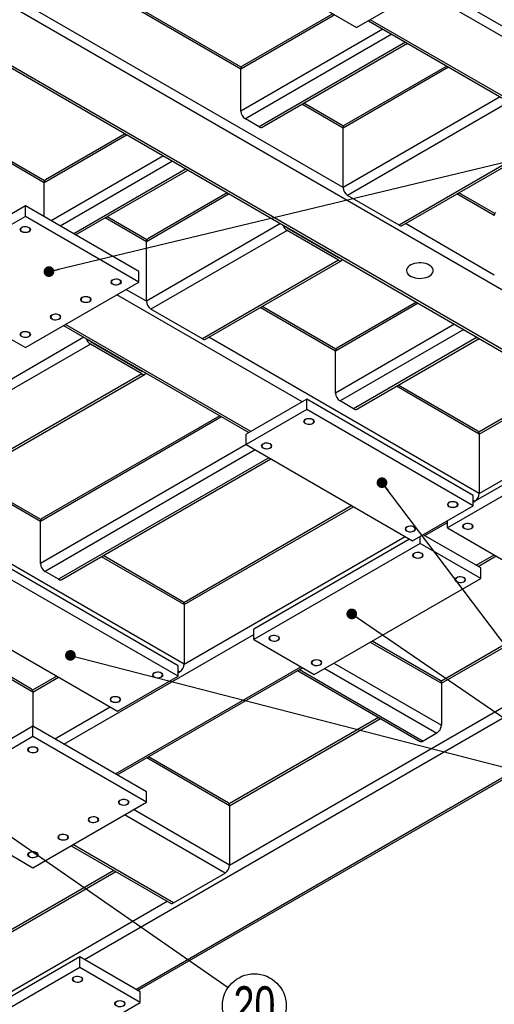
# Model space of a CAD drawing. Header units: millimetres. Extents: x 0 to 841, y 0 to 594.
# Tile 14 of 25: x 479 to 523, y 46 to 138. Entities that reach past the tile are written whole.
import ezdxf

# ---------------------------------------------------------------- set-up
doc = ezdxf.new("R2010")
doc.units = ezdxf.units.MM
doc.layers.add('NOTES', color=6, linetype='Continuous')
doc.layers.add('TRAIT-FINS', color=9, linetype='Continuous')
doc.layers.add('TRAIT-FORT', color=4, linetype='Continuous', lineweight=25)
doc.styles.add('SLDTEXTSTYLE0', font='TXT', dxfattribs={"width": 0.75})
doc.dimstyles.new('SLDDIMSTYLE0', dxfattribs={"dimtxt": 0.18, "dimasz": 1, "dimexe": 0, "dimexo": 0.0625, "dimgap": 0, "dimtad": 0, "dimtih": 1, "dimtoh": 1, "dimdec": 0, "dimrnd": 1e-09, "dimzin": 0, "dimdsep": 46, "dimtxsty": 'Standard', "dimblk1": 'DOT', "dimblk2": 'DOT', "dimsah": 1, "dimcen": 0.09, "dimadec": 0, "dimazin": 0, "dimtfac": 1, "dimtdec": 0, "dimtofl": 0, "dimtmove": 0, "dimatfit": 3, "dimldrblk": 'DOT', "dimfxl": 1, "dimfrac": 2, "dimtolj": 1, "dimtzin": 0, "dimarcsym": 0})

# ---------------------------------------------------------------- blocks, each defined once
blk = doc.blocks.new('_Dot')
at = {"color": 0, "linetype": 'ByBlock', "lineweight": -2}
blk.add_line((-0.5, 0), (-1, 0), dxfattribs=at)
at = {"color": 0, "linetype": 'ByBlock', "const_width": 0.5}
blk.add_lwpolyline([(-0.25, 0, 1), (0.25, 0, 1)], format="xyb", close=True, dxfattribs=at)
blk = doc.blocks.new('SW_NOTE_41')
at = {"layer": 'NOTES', "color": 0}
blk.add_circle((2.452, -1.699), 2.983, dxfattribs=at)
at = {"layer": 'NOTES', "color": 0, "insert": (2.461, 0.12), "char_height": 3.5, "attachment_point": 2, "style": 'SLDTEXTSTYLE0'}
blk.add_mtext('20', dxfattribs=at)

msp = doc.modelspace()

# ---------------------------------------------------------------- linework, layer by layer
at = {"layer": 'TRAIT-FINS', "lineweight": 18, "flags": 128}
for points in [[(479.247, 118.367), (479.139, 118.461), (479.1, 118.572), (479.139, 118.682), (479.247, 118.776), (479.409, 118.838), (479.6, 118.86), (479.792, 118.838), (479.954, 118.776), (480.062, 118.682), (480.1, 118.572), (480.062, 118.461), (479.954, 118.367), (479.792, 118.305), (479.6, 118.283), (479.409, 118.305), (479.247, 118.367)], [(487.732, 113.469), (487.624, 113.563), (487.586, 113.673), (487.624, 113.784), (487.732, 113.877), (487.894, 113.94), (488.086, 113.962), (488.277, 113.94), (488.439, 113.877), (488.548, 113.784), (488.586, 113.673), (488.548, 113.563), (488.439, 113.469), (488.277, 113.406), (488.086, 113.384), (487.894, 113.406), (487.732, 113.469)], [(484.904, 111.836), (484.795, 111.93), (484.757, 112.04), (484.795, 112.151), (484.904, 112.244), (485.066, 112.307), (485.257, 112.329), (485.449, 112.307), (485.611, 112.244), (485.719, 112.151), (485.757, 112.04), (485.719, 111.93), (485.611, 111.836), (485.449, 111.774), (485.257, 111.752), (485.066, 111.774), (484.904, 111.836)], [(482.075, 110.203), (481.967, 110.297), (481.929, 110.407), (481.967, 110.518), (482.075, 110.612), (482.238, 110.674), (482.429, 110.696), (482.62, 110.674), (482.782, 110.612), (482.891, 110.518), (482.929, 110.407), (482.891, 110.297), (482.782, 110.203), (482.62, 110.141), (482.429, 110.119), (482.238, 110.141), (482.075, 110.203)], [(479.247, 108.571), (479.139, 108.664), (479.1, 108.775), (479.139, 108.885), (479.247, 108.979), (479.409, 109.041), (479.6, 109.063), (479.792, 109.041), (479.954, 108.979), (480.062, 108.885), (480.1, 108.775), (480.062, 108.664), (479.954, 108.571), (479.792, 108.508), (479.6, 108.486), (479.409, 108.508), (479.247, 108.571)], [(505.763, 100.447), (505.655, 100.541), (505.617, 100.651), (505.655, 100.762), (505.763, 100.856), (505.926, 100.918), (506.117, 100.94), (506.308, 100.918), (506.471, 100.856), (506.579, 100.762), (506.617, 100.651), (506.579, 100.541), (506.471, 100.447), (506.308, 100.385), (506.117, 100.363), (505.926, 100.385), (505.763, 100.447)], [(501.804, 98.161), (501.695, 98.255), (501.657, 98.365), (501.695, 98.476), (501.804, 98.57), (501.966, 98.632), (502.157, 98.654), (502.349, 98.632), (502.511, 98.57), (502.619, 98.476), (502.657, 98.365), (502.619, 98.255), (502.511, 98.161), (502.349, 98.099), (502.157, 98.077), (501.966, 98.099), (501.804, 98.161)], [(519.198, 92.691), (519.09, 92.785), (519.052, 92.896), (519.09, 93.006), (519.198, 93.1), (519.361, 93.162), (519.552, 93.184), (519.743, 93.162), (519.906, 93.1), (520.014, 93.006), (520.052, 92.896), (520.014, 92.785), (519.906, 92.691), (519.743, 92.629), (519.552, 92.607), (519.361, 92.629), (519.198, 92.691)], [(520.613, 90.65), (520.504, 90.744), (520.466, 90.855), (520.504, 90.965), (520.613, 91.059), (520.775, 91.121), (520.966, 91.143), (521.158, 91.121), (521.32, 91.059), (521.428, 90.965), (521.466, 90.855), (521.428, 90.744), (521.32, 90.65), (521.158, 90.588), (520.966, 90.566), (520.775, 90.588), (520.613, 90.65)], [(515.239, 90.405), (515.13, 90.499), (515.092, 90.61), (515.13, 90.72), (515.239, 90.814), (515.401, 90.876), (515.592, 90.898), (515.784, 90.876), (515.946, 90.814), (516.054, 90.72), (516.092, 90.61), (516.054, 90.499), (515.946, 90.405), (515.784, 90.343), (515.592, 90.321), (515.401, 90.343), (515.239, 90.405)], [(515.946, 87.956), (515.837, 88.05), (515.799, 88.16), (515.837, 88.271), (515.946, 88.364), (516.108, 88.427), (516.299, 88.449), (516.491, 88.427), (516.653, 88.364), (516.761, 88.271), (516.799, 88.16), (516.761, 88.05), (516.653, 87.956), (516.491, 87.894), (516.299, 87.872), (516.108, 87.894), (515.946, 87.956)], [(519.906, 85.67), (519.797, 85.764), (519.759, 85.874), (519.797, 85.985), (519.906, 86.079), (520.068, 86.141), (520.259, 86.163), (520.45, 86.141), (520.613, 86.079), (520.721, 85.985), (520.759, 85.874), (520.721, 85.764), (520.613, 85.67), (520.45, 85.608), (520.259, 85.586), (520.068, 85.608), (519.906, 85.67)], [(502.511, 80.2), (502.402, 80.294), (502.364, 80.404), (502.402, 80.515), (502.511, 80.609), (502.673, 80.671), (502.864, 80.693), (503.056, 80.671), (503.218, 80.609), (503.326, 80.515), (503.364, 80.404), (503.326, 80.294), (503.218, 80.2), (503.056, 80.138), (502.864, 80.116), (502.673, 80.138), (502.511, 80.2)], [(506.471, 77.914), (506.362, 78.008), (506.324, 78.119), (506.362, 78.229), (506.471, 78.323), (506.633, 78.385), (506.824, 78.407), (507.015, 78.385), (507.178, 78.323), (507.286, 78.229), (507.324, 78.119), (507.286, 78.008), (507.178, 77.914), (507.015, 77.852), (506.824, 77.83), (506.633, 77.852), (506.471, 77.914)], [(491.621, 76.771), (491.513, 76.865), (491.475, 76.976), (491.513, 77.086), (491.621, 77.18), (491.783, 77.242), (491.975, 77.264), (492.166, 77.242), (492.328, 77.18), (492.437, 77.086), (492.475, 76.976), (492.437, 76.865), (492.328, 76.771), (492.166, 76.709), (491.975, 76.687), (491.783, 76.709), (491.621, 76.771)], [(487.661, 74.486), (487.553, 74.579), (487.515, 74.69), (487.553, 74.8), (487.661, 74.894), (487.824, 74.956), (488.015, 74.978), (488.206, 74.956), (488.369, 74.894), (488.477, 74.8), (488.515, 74.69), (488.477, 74.579), (488.369, 74.486), (488.206, 74.423), (488.015, 74.401), (487.824, 74.423), (487.661, 74.486)], [(479.954, 69.791), (479.846, 69.885), (479.808, 69.995), (479.846, 70.106), (479.954, 70.199), (480.116, 70.262), (480.308, 70.284), (480.499, 70.262), (480.661, 70.199), (480.77, 70.106), (480.808, 69.995), (480.77, 69.885), (480.661, 69.791), (480.499, 69.729), (480.308, 69.707), (480.116, 69.729), (479.954, 69.791)], [(488.439, 64.893), (488.331, 64.986), (488.293, 65.097), (488.331, 65.207), (488.439, 65.301), (488.602, 65.364), (488.793, 65.385), (488.984, 65.364), (489.146, 65.301), (489.255, 65.207), (489.293, 65.097), (489.255, 64.986), (489.146, 64.893), (488.984, 64.83), (488.793, 64.808), (488.602, 64.83), (488.439, 64.893)], [(485.611, 63.26), (485.502, 63.354), (485.464, 63.464), (485.502, 63.574), (485.611, 63.668), (485.773, 63.731), (485.964, 63.753), (486.156, 63.731), (486.318, 63.668), (486.426, 63.574), (486.464, 63.464), (486.426, 63.354), (486.318, 63.26), (486.156, 63.197), (485.964, 63.175), (485.773, 63.197), (485.611, 63.26)], [(482.782, 61.627), (482.674, 61.721), (482.636, 61.831), (482.674, 61.942), (482.782, 62.035), (482.945, 62.098), (483.136, 62.12), (483.327, 62.098), (483.49, 62.035), (483.598, 61.942), (483.636, 61.831), (483.598, 61.721), (483.49, 61.627), (483.327, 61.565), (483.136, 61.543), (482.945, 61.565), (482.782, 61.627)], [(479.954, 59.994), (479.846, 60.088), (479.808, 60.198), (479.846, 60.309), (479.954, 60.402), (480.116, 60.465), (480.308, 60.487), (480.499, 60.465), (480.661, 60.402), (480.77, 60.309), (480.808, 60.198), (480.77, 60.088), (480.661, 59.994), (480.499, 59.932), (480.308, 59.91), (480.116, 59.932), (479.954, 59.994)], [(484.126, 48.36), (484.018, 48.454), (483.98, 48.565), (484.018, 48.675), (484.126, 48.769), (484.288, 48.831), (484.48, 48.853), (484.671, 48.831), (484.833, 48.769), (484.941, 48.675), (484.98, 48.565), (484.941, 48.454), (484.833, 48.36), (484.671, 48.298), (484.48, 48.276), (484.288, 48.298), (484.126, 48.36)], [(488.086, 46.075), (487.977, 46.168), (487.939, 46.279), (487.977, 46.389), (488.086, 46.483), (488.248, 46.545), (488.439, 46.567), (488.631, 46.545), (488.793, 46.483), (488.901, 46.389), (488.939, 46.279), (488.901, 46.168), (488.793, 46.075), (488.631, 46.012), (488.439, 45.99), (488.248, 46.012), (488.086, 46.075)]]:
    msp.add_lwpolyline(points, dxfattribs=at)
at = {"layer": 'TRAIT-FORT', "lineweight": 25}
for p, q in [((534.826, 131.43), (450.821, 179.925)), ((539.987, 103.795), (426.143, 169.516)), ((421.035, 166.71), (534.879, 100.989)), ((535.179, 101.019), (421.335, 166.74)), ((509.299, 122.491), (444.421, 159.944)), ((495.015, 146.411), (510.572, 137.431)), ((499.753, 133.554), (487.414, 140.677)), ((499.791, 133.735), (487.589, 140.779)), ((510.572, 137.431), (516.229, 140.696)), ((533.977, 130.94), (516.229, 141.186)), ((508.52, 138.615), (499.753, 133.554)), ((508.344, 138.716), (499.877, 133.829)), ((511.669, 138.064), (528.993, 128.063)), ((529.169, 128.165), (511.845, 138.165)), ((513.012, 137.289), (499.753, 129.634)), ((513.861, 136.799), (500.177, 128.9)), ((515.133, 136.064), (501.45, 128.165)), ((501.75, 128.135), (515.309, 135.963)), ((499.753, 129.634), (499.753, 133.554)), ((519.163, 133.738), (509.299, 128.043)), ((518.988, 133.839), (509.423, 128.318)), ((523.972, 130.961), (509.299, 122.491)), ((481.368, 122.94), (469.029, 130.064)), ((481.406, 123.121), (469.205, 130.165)), ((509.299, 128.043), (505.445, 130.268)), ((509.337, 128.224), (505.621, 130.369)), ((524.572, 130.328), (509.723, 121.756)), ((501.45, 128.165), (500.177, 128.9)), ((509.299, 122.491), (509.299, 128.043)), ((489.111, 127.41), (481.368, 122.94)), ((488.935, 127.512), (481.493, 123.215)), ((492.506, 125.451), (482.004, 119.388)), ((526.27, 125.756), (514.532, 118.98)), ((514.832, 118.95), (526.27, 125.553)), ((493.355, 124.961), (482.853, 118.898)), ((494.627, 124.226), (484.126, 118.164)), ((484.301, 118.062), (494.803, 124.125)), ((481.368, 119.756), (481.368, 122.94)), ((498.657, 121.9), (490.914, 117.43)), ((498.481, 122.001), (491.038, 117.704)), ((514.532, 118.98), (509.723, 121.756)), ((523.441, 119.879), (519.941, 121.9)), ((523.479, 120.06), (520.116, 122.001)), ((479.6, 120.776), (468.994, 114.653)), ((479.6, 119.796), (479.6, 120.776)), ((490.207, 114.653), (479.6, 120.776)), ((479.6, 119.796), (468.994, 113.673)), ((490.207, 113.673), (479.6, 119.796)), ((490.914, 117.43), (487.06, 119.655)), ((490.952, 117.611), (487.236, 119.756)), ((503.466, 119.123), (490.914, 111.877)), ((504.102, 118.757), (504.066, 118.736)), ((504.066, 118.735), (508.875, 115.959)), ((523.441, 114.326), (515.132, 119.123)), ((504.066, 118.49), (491.338, 111.142)), ((508.875, 115.714), (504.066, 118.49)), ((490.914, 111.877), (490.914, 117.43)), ((508.911, 115.98), (508.875, 115.959)), ((508.875, 115.714), (496.147, 108.367)), ((496.447, 108.337), (509.175, 115.685)), ((490.207, 113.673), (490.207, 114.653)), ((468.994, 113.673), (479.6, 107.55)), ((479.6, 107.55), (490.207, 113.673)), ((505.481, 102.488), (488.157, 112.489)), ((490.914, 111.877), (489.005, 112.979)), ((508.592, 107.225), (501.556, 111.286)), ((508.63, 107.406), (501.732, 111.388)), ((516.335, 111.695), (508.592, 107.225)), ((516.159, 111.796), (508.716, 107.499)), ((496.147, 108.367), (491.338, 111.142)), ((483.173, 109.612), (500.497, 99.611)), ((500.672, 99.713), (483.348, 109.714)), ((519.73, 109.735), (508.592, 103.305)), ((485.082, 108.51), (463.337, 95.957)), ((522.027, 93.916), (496.747, 108.51)), ((520.578, 109.245), (509.016, 102.57)), ((521.851, 108.51), (510.289, 101.836)), ((485.682, 107.877), (463.761, 95.222)), ((485.717, 108.143), (485.681, 108.122)), ((485.682, 108.122), (490.49, 105.346)), ((490.49, 105.101), (485.682, 107.877)), ((510.589, 101.806), (522.027, 108.409)), ((508.592, 103.305), (508.592, 107.225)), ((490.49, 105.101), (468.57, 92.447)), ((468.87, 92.417), (490.79, 105.071)), ((490.526, 105.367), (490.49, 105.346)), ((522.027, 99.469), (514.284, 103.939)), ((521.903, 99.743), (514.459, 104.04)), ((529.594, 104.04), (521.989, 99.65)), ((522.027, 99.469), (529.77, 103.939)), ((505.905, 102.733), (500.248, 99.468)), ((505.905, 101.754), (505.905, 102.733)), ((521.461, 93.753), (505.905, 102.733)), ((510.289, 101.836), (509.016, 102.57)), ((497.774, 101.183), (481.139, 91.579)), ((505.905, 101.754), (500.248, 98.488)), ((521.461, 92.773), (505.905, 101.754)), ((522.027, 93.916), (534.579, 101.162)), ((497.95, 101.081), (481.015, 91.305)), ((498.692, 59.219), (569.898, 100.325)), ((534.613, 100.692), (521.461, 93.1)), ((500.248, 98.488), (500.248, 99.468)), ((534.613, 99.713), (519.057, 90.732)), ((522.027, 99.469), (522.027, 93.916)), ((500.248, 98.488), (481.015, 87.385)), ((500.248, 98.488), (515.804, 89.507)), ((501.096, 97.998), (481.439, 86.65)), ((502.369, 97.264), (482.712, 85.916)), ((483.012, 85.886), (502.545, 97.162)), ((481.015, 91.305), (473.979, 95.366)), ((481.053, 91.486), (474.155, 95.468)), ((521.461, 92.773), (521.461, 93.753)), ((521.603, 93.181), (521.461, 93.263)), ((521.461, 93.1), (521.603, 93.181)), ((494.45, 77.996), (469.17, 92.59)), ((510.112, 92.793), (494.412, 83.73)), ((494.45, 83.549), (510.288, 92.692)), ((515.804, 89.507), (521.461, 92.773)), ((481.015, 87.385), (481.015, 91.305)), ((516.936, 89.997), (519.057, 91.222)), ((519.057, 90.732), (519.057, 91.385)), ((519.057, 90.732), (524.714, 87.466)), ((494.45, 77.996), (515.097, 89.916)), ((515.521, 89.671), (500.955, 81.262)), ((516.511, 89.263), (500.955, 80.282)), ((516.511, 89.263), (516.511, 89.916)), ((522.168, 85.997), (516.511, 89.263)), ((522.168, 86.977), (516.794, 90.079)), ((494.45, 83.549), (486.706, 88.019)), ((494.325, 83.824), (486.882, 88.12)), ((521.744, 87.222), (523.441, 88.201)), ((521.92, 87.12), (523.617, 88.1)), ((493.884, 77.833), (478.328, 86.813)), ((482.712, 85.916), (481.439, 86.65)), ((522.168, 85.997), (522.168, 86.977)), ((493.884, 76.853), (478.328, 85.834)), ((506.612, 77.016), (522.168, 85.997)), ((531.716, 84.038), (518.453, 76.382)), ((518.491, 76.201), (531.891, 83.937)), ((494.45, 83.549), (494.45, 77.996)), ((472.671, 82.568), (488.227, 73.587)), ((500.955, 80.282), (500.955, 81.262)), ((483.207, 70.526), (500.955, 80.772)), ((485.116, 50.402), (537.442, 80.609)), ((500.955, 80.282), (506.612, 77.016)), ((511.846, 80.038), (518.491, 76.201)), ((518.367, 76.476), (512.021, 80.139)), ((480.183, 75.659), (474.155, 79.14)), ((480.308, 75.385), (473.979, 79.038)), ((488.015, 67.75), (505.339, 77.751)), ((488.191, 67.649), (505.515, 77.65)), ((489.924, 47.626), (541.826, 77.588)), ((490.1, 47.524), (542.001, 77.487)), ((493.884, 76.853), (493.884, 77.833)), ((494.025, 77.261), (493.884, 77.343)), ((493.884, 77.18), (494.025, 77.261)), ((505.057, 77.385), (516.494, 70.782)), ((505.232, 77.487), (516.794, 70.812)), ((507.602, 77.588), (518.067, 71.547)), ((508.451, 78.078), (518.491, 72.282)), ((482.535, 76.874), (480.269, 75.566)), ((480.308, 75.385), (482.711, 76.772)), ((488.227, 73.587), (493.884, 76.853)), ((518.491, 76.201), (518.491, 72.282)), ((480.308, 75.385), (480.308, 72.2)), ((482.358, 71.016), (487.52, 73.996)), ((512.624, 73.017), (498.654, 64.952)), ((498.692, 64.771), (512.8, 72.915)), ((480.308, 72.2), (469.701, 66.077)), ((480.308, 71.22), (480.308, 72.2)), ((490.914, 66.077), (480.308, 72.2)), ((480.308, 71.22), (469.701, 65.097)), ((490.914, 65.097), (480.308, 71.22)), ((518.067, 71.547), (516.794, 70.812)), ((498.692, 64.771), (490.949, 69.241)), ((498.568, 65.046), (491.125, 69.343)), ((490.914, 65.097), (490.914, 66.077)), ((469.701, 65.097), (480.308, 58.974)), ((480.308, 58.974), (490.914, 65.097)), ((498.692, 59.219), (489.712, 64.403)), ((498.692, 64.771), (498.692, 59.219)), ((498.268, 58.484), (488.864, 63.913)), ((483.88, 61.036), (493.16, 55.679)), ((493.46, 55.708), (484.055, 61.137)), ((487.875, 58.73), (448.488, 35.992)), ((448.488, 35.789), (488.051, 58.628)), ((493.46, 55.708), (498.268, 58.484)), ((450.538, 31.42), (492.86, 55.852)), ((484.692, 50.647), (469.135, 41.666)), ((484.692, 49.667), (484.692, 50.647)), ((490.348, 47.381), (484.692, 50.647)), ((484.692, 49.667), (469.135, 40.686)), ((490.348, 46.401), (484.692, 49.667)), ((490.348, 46.401), (490.348, 47.381)), ((474.792, 37.421), (490.348, 46.401))]:
    msp.add_line(p, q, dxfattribs=at)
at = {"layer": 'TRAIT-FORT', "lineweight": 25, "flags": 128}
for points in [[(479.282, 118.388), (479.385, 118.344), (479.505, 118.318), (479.633, 118.312), (479.758, 118.328), (479.87, 118.364), (479.961, 118.416), (480.022, 118.481), (480.049, 118.553), (480.04, 118.627), (479.995, 118.696), (479.919, 118.755), (479.816, 118.8), (479.696, 118.825), (479.568, 118.831), (479.443, 118.815), (479.331, 118.78), (479.24, 118.727), (479.179, 118.662), (479.152, 118.59), (479.161, 118.516), (479.206, 118.447), (479.282, 118.388)], [(517.363, 115.246), (517.201, 115.325), (517.018, 115.387), (516.82, 115.43), (516.612, 115.453), (516.4, 115.456), (516.19, 115.438), (515.989, 115.399), (515.802, 115.342), (515.634, 115.267), (515.49, 115.177), (515.375, 115.074), (515.292, 114.961), (515.243, 114.842), (515.23, 114.72), (515.252, 114.598), (515.31, 114.481), (515.401, 114.37), (515.524, 114.27), (515.674, 114.184), (515.847, 114.113), (516.038, 114.06), (516.242, 114.027), (516.453, 114.014), (516.664, 114.022), (516.871, 114.05), (517.066, 114.098), (517.244, 114.165), (517.4, 114.247), (517.53, 114.344), (517.629, 114.452), (517.695, 114.569), (517.727, 114.69), (517.722, 114.812), (517.682, 114.932), (517.607, 115.047), (517.5, 115.152), (517.363, 115.246)], [(517.363, 115.246), (517.201, 115.325), (517.018, 115.387), (516.82, 115.43), (516.612, 115.453), (516.4, 115.456), (516.19, 115.438), (515.989, 115.399), (515.802, 115.342), (515.634, 115.267), (515.49, 115.177), (515.375, 115.074), (515.292, 114.961), (515.243, 114.842), (515.23, 114.72), (515.252, 114.598), (515.31, 114.481), (515.401, 114.37), (515.524, 114.27), (515.674, 114.184), (515.847, 114.113), (516.038, 114.06), (516.242, 114.027), (516.453, 114.014), (516.664, 114.022), (516.871, 114.05), (517.066, 114.098), (517.244, 114.165), (517.4, 114.247), (517.53, 114.344), (517.629, 114.452), (517.695, 114.569), (517.727, 114.69), (517.722, 114.812), (517.682, 114.932), (517.607, 115.047), (517.5, 115.152), (517.363, 115.246)], [(487.768, 113.489), (487.87, 113.445), (487.99, 113.419), (488.118, 113.414), (488.243, 113.43), (488.355, 113.465), (488.446, 113.517), (488.507, 113.582), (488.535, 113.655), (488.525, 113.728), (488.481, 113.798), (488.404, 113.857), (488.301, 113.901), (488.181, 113.927), (488.054, 113.932), (487.928, 113.917), (487.816, 113.881), (487.726, 113.829), (487.664, 113.764), (487.637, 113.692), (487.646, 113.618), (487.691, 113.549), (487.768, 113.489)], [(484.939, 111.857), (485.042, 111.812), (485.162, 111.786), (485.289, 111.781), (485.415, 111.797), (485.527, 111.832), (485.618, 111.885), (485.679, 111.95), (485.706, 112.022), (485.697, 112.096), (485.652, 112.165), (485.576, 112.224), (485.473, 112.268), (485.353, 112.294), (485.225, 112.299), (485.1, 112.284), (484.988, 112.248), (484.897, 112.196), (484.836, 112.131), (484.808, 112.059), (484.818, 111.985), (484.862, 111.916), (484.939, 111.857)], [(482.111, 110.224), (482.213, 110.179), (482.333, 110.154), (482.461, 110.148), (482.586, 110.164), (482.699, 110.2), (482.789, 110.252), (482.851, 110.317), (482.878, 110.389), (482.869, 110.463), (482.824, 110.532), (482.747, 110.591), (482.645, 110.635), (482.525, 110.661), (482.397, 110.667), (482.272, 110.651), (482.159, 110.615), (482.069, 110.563), (482.007, 110.498), (481.98, 110.426), (481.989, 110.352), (482.034, 110.283), (482.111, 110.224)], [(479.282, 108.591), (479.385, 108.547), (479.505, 108.521), (479.633, 108.516), (479.758, 108.531), (479.87, 108.567), (479.961, 108.619), (480.022, 108.684), (480.049, 108.756), (480.04, 108.83), (479.995, 108.899), (479.919, 108.958), (479.816, 109.003), (479.696, 109.029), (479.568, 109.034), (479.443, 109.018), (479.331, 108.983), (479.24, 108.93), (479.179, 108.865), (479.152, 108.793), (479.161, 108.719), (479.206, 108.65), (479.282, 108.591)], [(505.799, 100.468), (505.901, 100.423), (506.021, 100.398), (506.149, 100.392), (506.274, 100.408), (506.387, 100.443), (506.477, 100.496), (506.539, 100.561), (506.566, 100.633), (506.557, 100.707), (506.512, 100.776), (506.435, 100.835), (506.333, 100.879), (506.213, 100.905), (506.085, 100.911), (505.96, 100.895), (505.847, 100.859), (505.757, 100.807), (505.695, 100.742), (505.668, 100.67), (505.677, 100.596), (505.722, 100.527), (505.799, 100.468)], [(501.839, 98.182), (501.942, 98.137), (502.062, 98.112), (502.189, 98.106), (502.314, 98.122), (502.427, 98.158), (502.517, 98.21), (502.579, 98.275), (502.606, 98.347), (502.597, 98.421), (502.552, 98.49), (502.475, 98.549), (502.373, 98.593), (502.253, 98.619), (502.125, 98.625), (502, 98.609), (501.887, 98.573), (501.797, 98.521), (501.736, 98.456), (501.708, 98.384), (501.717, 98.31), (501.762, 98.241), (501.839, 98.182)], [(519.234, 92.712), (519.336, 92.668), (519.456, 92.642), (519.584, 92.636), (519.709, 92.652), (519.822, 92.688), (519.912, 92.74), (519.974, 92.805), (520.001, 92.877), (519.992, 92.951), (519.947, 93.02), (519.87, 93.079), (519.768, 93.124), (519.648, 93.149), (519.52, 93.155), (519.395, 93.139), (519.282, 93.103), (519.192, 93.051), (519.13, 92.986), (519.103, 92.914), (519.112, 92.84), (519.157, 92.771), (519.234, 92.712)], [(520.648, 91.038), (520.571, 90.979), (520.526, 90.91), (520.517, 90.836), (520.545, 90.764), (520.606, 90.699), (520.697, 90.647), (520.809, 90.611), (520.934, 90.595), (521.062, 90.601), (521.182, 90.627), (521.284, 90.671), (521.361, 90.73), (521.406, 90.799), (521.415, 90.873), (521.388, 90.945), (521.326, 91.01), (521.236, 91.062), (521.123, 91.098), (520.998, 91.114), (520.871, 91.108), (520.751, 91.083), (520.648, 91.038)], [(515.274, 90.426), (515.377, 90.382), (515.497, 90.356), (515.624, 90.35), (515.749, 90.366), (515.862, 90.402), (515.952, 90.454), (516.014, 90.519), (516.041, 90.591), (516.032, 90.665), (515.987, 90.734), (515.91, 90.793), (515.808, 90.838), (515.688, 90.863), (515.56, 90.869), (515.435, 90.853), (515.323, 90.818), (515.232, 90.765), (515.171, 90.7), (515.143, 90.628), (515.152, 90.554), (515.197, 90.485), (515.274, 90.426)], [(515.981, 88.344), (515.904, 88.285), (515.86, 88.216), (515.85, 88.142), (515.878, 88.07), (515.939, 88.005), (516.03, 87.952), (516.142, 87.917), (516.267, 87.901), (516.395, 87.907), (516.515, 87.932), (516.618, 87.977), (516.694, 88.036), (516.739, 88.105), (516.748, 88.179), (516.721, 88.251), (516.66, 88.316), (516.569, 88.368), (516.457, 88.404), (516.331, 88.419), (516.204, 88.414), (516.084, 88.388), (515.981, 88.344)], [(519.941, 86.058), (519.864, 85.999), (519.819, 85.93), (519.81, 85.856), (519.837, 85.784), (519.899, 85.719), (519.989, 85.666), (520.102, 85.631), (520.227, 85.615), (520.355, 85.621), (520.475, 85.646), (520.577, 85.691), (520.654, 85.75), (520.699, 85.819), (520.708, 85.893), (520.681, 85.965), (520.619, 86.03), (520.529, 86.082), (520.416, 86.118), (520.291, 86.134), (520.163, 86.128), (520.043, 86.102), (519.941, 86.058)], [(502.546, 80.588), (502.469, 80.529), (502.425, 80.46), (502.415, 80.386), (502.443, 80.314), (502.504, 80.249), (502.595, 80.197), (502.707, 80.161), (502.832, 80.145), (502.96, 80.151), (503.08, 80.176), (503.182, 80.221), (503.259, 80.28), (503.304, 80.349), (503.313, 80.423), (503.286, 80.495), (503.225, 80.56), (503.134, 80.612), (503.022, 80.648), (502.896, 80.664), (502.769, 80.658), (502.649, 80.632), (502.546, 80.588)], [(506.506, 78.302), (506.429, 78.243), (506.384, 78.174), (506.375, 78.1), (506.402, 78.028), (506.464, 77.963), (506.554, 77.911), (506.667, 77.875), (506.792, 77.859), (506.92, 77.865), (507.04, 77.891), (507.142, 77.935), (507.219, 77.994), (507.264, 78.063), (507.273, 78.137), (507.246, 78.209), (507.184, 78.274), (507.094, 78.327), (506.981, 78.362), (506.856, 78.378), (506.728, 78.372), (506.608, 78.347), (506.506, 78.302)], [(491.657, 76.792), (491.759, 76.748), (491.879, 76.722), (492.007, 76.716), (492.132, 76.732), (492.245, 76.768), (492.335, 76.82), (492.396, 76.885), (492.424, 76.957), (492.415, 77.031), (492.37, 77.1), (492.293, 77.159), (492.19, 77.204), (492.07, 77.229), (491.943, 77.235), (491.818, 77.219), (491.705, 77.184), (491.615, 77.131), (491.553, 77.066), (491.526, 76.994), (491.535, 76.92), (491.58, 76.851), (491.657, 76.792)], [(487.697, 74.506), (487.799, 74.462), (487.919, 74.436), (488.047, 74.431), (488.172, 74.446), (488.285, 74.482), (488.375, 74.534), (488.437, 74.599), (488.464, 74.671), (488.455, 74.745), (488.41, 74.814), (488.333, 74.873), (488.231, 74.918), (488.111, 74.943), (487.983, 74.949), (487.858, 74.933), (487.745, 74.898), (487.655, 74.845), (487.593, 74.78), (487.566, 74.708), (487.575, 74.634), (487.62, 74.565), (487.697, 74.506)], [(479.989, 69.812), (480.092, 69.767), (480.212, 69.741), (480.34, 69.736), (480.465, 69.752), (480.577, 69.787), (480.668, 69.84), (480.729, 69.904), (480.756, 69.977), (480.747, 70.051), (480.703, 70.12), (480.626, 70.179), (480.523, 70.223), (480.403, 70.249), (480.275, 70.254), (480.15, 70.239), (480.038, 70.203), (479.947, 70.151), (479.886, 70.086), (479.859, 70.014), (479.868, 69.94), (479.913, 69.871), (479.989, 69.812)], [(488.475, 64.913), (488.577, 64.869), (488.697, 64.843), (488.825, 64.838), (488.95, 64.853), (489.063, 64.889), (489.153, 64.941), (489.214, 65.006), (489.242, 65.078), (489.233, 65.152), (489.188, 65.221), (489.111, 65.281), (489.009, 65.325), (488.889, 65.351), (488.761, 65.356), (488.636, 65.34), (488.523, 65.305), (488.433, 65.253), (488.371, 65.188), (488.344, 65.115), (488.353, 65.042), (488.398, 64.972), (488.475, 64.913)], [(485.646, 63.28), (485.749, 63.236), (485.869, 63.21), (485.997, 63.205), (486.122, 63.221), (486.234, 63.256), (486.325, 63.308), (486.386, 63.373), (486.413, 63.445), (486.404, 63.519), (486.359, 63.589), (486.283, 63.648), (486.18, 63.692), (486.06, 63.718), (485.932, 63.723), (485.807, 63.707), (485.695, 63.672), (485.604, 63.62), (485.543, 63.555), (485.516, 63.483), (485.525, 63.409), (485.569, 63.34), (485.646, 63.28)], [(482.818, 61.648), (482.92, 61.603), (483.04, 61.577), (483.168, 61.572), (483.293, 61.588), (483.406, 61.623), (483.496, 61.676), (483.558, 61.74), (483.585, 61.813), (483.576, 61.886), (483.531, 61.956), (483.454, 62.015), (483.352, 62.059), (483.232, 62.085), (483.104, 62.09), (482.979, 62.075), (482.866, 62.039), (482.776, 61.987), (482.714, 61.922), (482.687, 61.85), (482.696, 61.776), (482.741, 61.707), (482.818, 61.648)], [(479.989, 60.015), (480.092, 59.97), (480.212, 59.945), (480.34, 59.939), (480.465, 59.955), (480.577, 59.99), (480.668, 60.043), (480.729, 60.108), (480.756, 60.18), (480.747, 60.254), (480.703, 60.323), (480.626, 60.382), (480.523, 60.426), (480.403, 60.452), (480.275, 60.458), (480.15, 60.442), (480.038, 60.406), (479.947, 60.354), (479.886, 60.289), (479.859, 60.217), (479.868, 60.143), (479.913, 60.074), (479.989, 60.015)], [(484.161, 48.748), (484.085, 48.689), (484.04, 48.62), (484.031, 48.546), (484.058, 48.474), (484.119, 48.409), (484.21, 48.357), (484.322, 48.321), (484.447, 48.305), (484.575, 48.311), (484.695, 48.337), (484.798, 48.381), (484.874, 48.44), (484.919, 48.509), (484.928, 48.583), (484.901, 48.655), (484.84, 48.72), (484.749, 48.773), (484.637, 48.808), (484.512, 48.824), (484.384, 48.818), (484.264, 48.793), (484.161, 48.748)], [(488.121, 46.462), (488.044, 46.403), (488, 46.334), (487.99, 46.26), (488.018, 46.188), (488.079, 46.123), (488.17, 46.071), (488.282, 46.035), (488.407, 46.02), (488.535, 46.025), (488.655, 46.051), (488.757, 46.095), (488.834, 46.154), (488.879, 46.223), (488.888, 46.297), (488.861, 46.369), (488.8, 46.434), (488.709, 46.487), (488.597, 46.522), (488.471, 46.538), (488.344, 46.532), (488.224, 46.507), (488.121, 46.462)]]:
    msp.add_lwpolyline(points, dxfattribs=at)
at = {"layer": 'TRAIT-FORT', "lineweight": 25}
for centre, radius, start, end in [((500.038, 133.59), 0.288, 124.05635, 187.25583), ((500.674, 129.676), 0.922, 182.60548, 237.39452), ((501.626, 128.41), 0.302, 234.38242, 294.30712), ((509.584, 128.079), 0.288, 124.05635, 187.25583), ((481.654, 122.977), 0.288, 124.05635, 187.25583), ((510.22, 122.532), 0.922, 182.60548, 237.39452), ((523.726, 119.915), 0.288, 124.05635, 187.25583), ((504.567, 119.271), 0.928, 196.97098, 237.30385), ((504.284, 119.088), 0.414, 215.75887, 238.33925), ((514.707, 119.225), 0.302, 234.38242, 294.30712), ((491.2, 117.466), 0.288, 124.05635, 187.25583), ((508.968, 116.096), 0.166, 235.83854, 278.94691), ((509.04, 115.913), 0.259, 230.29149, 328.54415), ((491.835, 111.919), 0.922, 182.60548, 237.39452), ((486.183, 108.657), 0.928, 196.97098, 237.30385), ((485.899, 108.475), 0.414, 215.75887, 238.33925), ((496.323, 108.612), 0.302, 234.38242, 294.30712), ((508.877, 107.261), 0.288, 124.05635, 187.25583), ((490.583, 105.483), 0.166, 235.83854, 278.94691), ((490.655, 105.3), 0.259, 230.29149, 328.54415), ((509.513, 103.347), 0.922, 182.60548, 237.39452), ((510.465, 102.081), 0.302, 234.38242, 294.30712), ((521.733, 99.501), 0.296, 353.70115, 54.98667), ((521.106, 93.958), 0.922, 302.60548, 357.39452), ((481.3, 91.341), 0.288, 124.05635, 187.25583), ((481.936, 87.427), 0.922, 182.60548, 237.39452), ((482.887, 86.161), 0.302, 234.38242, 294.30712), ((494.156, 83.581), 0.296, 353.70115, 54.98667), ((493.529, 78.038), 0.922, 302.60548, 357.39452), ((518.197, 76.234), 0.296, 353.70115, 54.98667), ((480.014, 75.417), 0.296, 353.70115, 54.98667), ((517.57, 72.324), 0.922, 302.60548, 357.39452), ((516.619, 71.057), 0.302, 245.69288, 305.61758), ((498.398, 64.804), 0.296, 353.70115, 54.98667), ((497.771, 59.261), 0.922, 302.60548, 357.39452), ((493.284, 55.954), 0.302, 245.69288, 305.61758)]:
    msp.add_arc(centre, radius, start, end, dxfattribs=at)

# ---------------------------------------------------------------- block references
at = {"layer": 'NOTES'}
msp.add_blockref('SW_NOTE_41', (498.555, 47.791), dxfattribs=at)

# ---------------------------------------------------------------- leaders
for points in [[(453.824, 128.61), (495.49, 165.01)], [(481.806, 114.643), (554.961, 132.189)], [(512.937, 94.935), (533.297, 67.969)], [(510.115, 82.681), (532.633, 67.273)], [(483.811, 78.809), (532.206, 66.333)], [(475.993, 63.423), (498.555, 47.791)], [(465.151, 54.864), (484.156, 40.588)]]:
    msp.add_leader(points, dimstyle='SLDDIMSTYLE0', dxfattribs=at)

doc.saveas('drawing.dxf')
